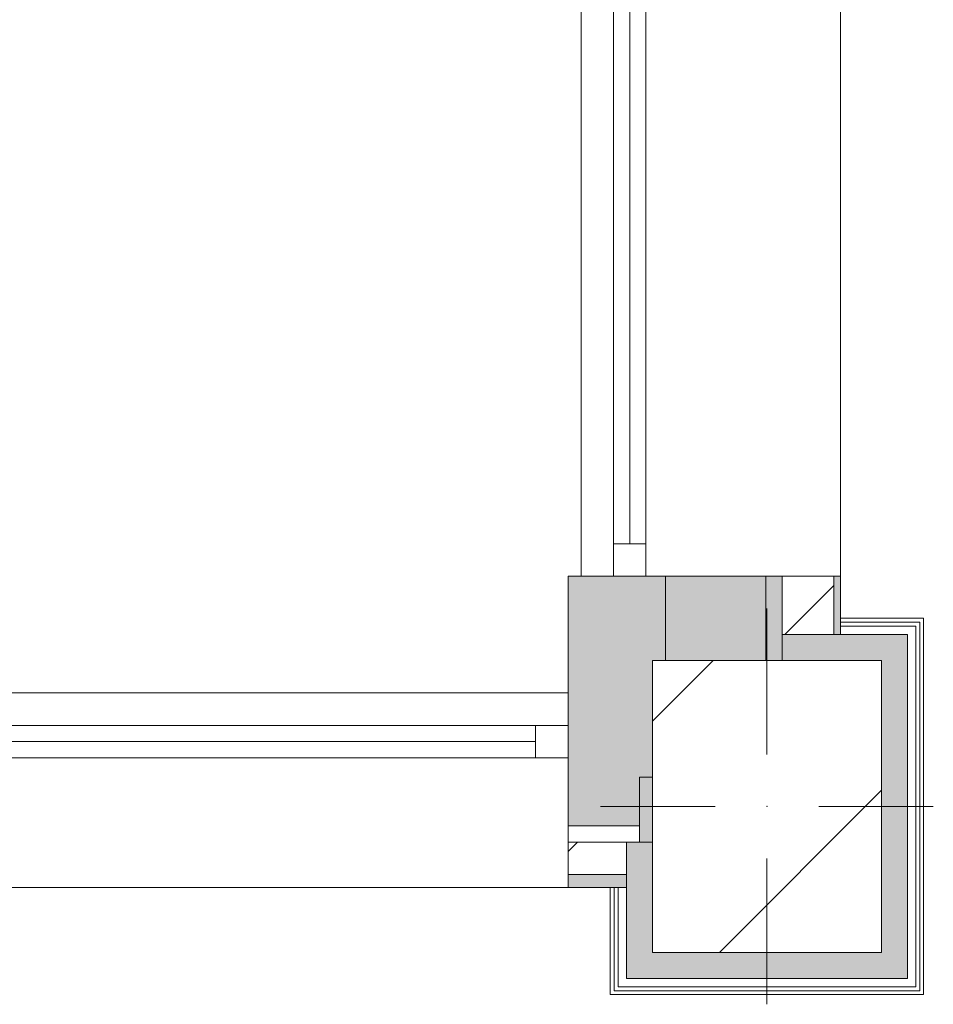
# Model space of a CAD drawing. Header units: millimetres. Extents: x -30280 to 100171, y -17460 to 4378.
# Tile 35 of 256: x -2947 to -1538, y -12519 to -11001. Entities that reach past the tile are written whole.
import ezdxf

# ---------------------------------------------------------------- set-up
doc = ezdxf.new("R2010")
doc.units = ezdxf.units.MM
doc.header["$MEASUREMENT"] = 0
doc.linetypes.add('Wipeout_Contour', pattern=[1000, 0, -1000])
for name, color, linetype in [('10_ESTR_Pilars', 7, 'Continuous'), ('12_FAÇ_Façana', 7, 'Continuous'), ('Nuevo_08_E_Envans secs', 7, 'Continuous'), ('Ventanas Archicad', 7, 'Continuous')]:
    doc.layers.add(name, color=color, linetype=linetype)
for name, color, linetype, lineweight in [('10_ESTR_Pilars_Pluma_Nº__20', 1, 'Continuous', 5), ('10_ESTR_Pilars_Pluma_Nº__28', 7, 'Continuous', 20), ('10_ESTR_Pilars_Pluma_Nº__42', 8, 'Continuous', 25), ('12_FAÇ_Façana_Pluma_Nº__1', 7, 'Continuous', 5), ('12_FAÇ_Façana_Pluma_Nº__2', 8, 'Continuous', 5), ('12_FAÇ_Façana_Pluma_Nº__7', 7, 'Continuous', 5), ('Nuevo_08_E_Envans secs_Pluma_Nº__1', 7, 'Continuous', 5), ('Nuevo_12_FAÇ_Façana_Pluma_Nº__1', 7, 'Continuous', 5), ('Ventanas Archicad_Pluma_Nº__1', 7, 'Continuous', 5), ('Ventanas Archicad_Pluma_Nº__7', 7, 'Continuous', 5)]:
    doc.layers.add(name, color=color, linetype=linetype, lineweight=lineweight)
for name, color, linetype, lineweight, true_color in [('12_FAÇ_Façana_Pluma_Nº__102', 7, 'Continuous', 5, 0xcccccc), ('12_FAÇ_Façana_Pluma_Nº__174', 7, 'Continuous', 13, 0xe4ad2c), ('12_FAÇ_Façana_Pluma_Nº__176', 7, 'Continuous', 15, 0x93a0c6), ('Nuevo_08_E_Envans secs_Pluma_Nº__102', 7, 'Continuous', 5, 0xcccccc), ('Nuevo_08_E_Envans secs_Pluma_Nº__171', 171, 'Continuous', 13, 0xaaaaff), ('Nuevo_08_E_Envans secs_Pluma_Nº__177', 7, 'Continuous', 15, 0xf7e046)]:
    doc.layers.add(name, color=color, linetype=linetype, lineweight=lineweight, true_color=true_color)
pattern_1 = [(45, (0, 0), (-106.066, 106.066), [])]
pattern_2 = [(0, (0, 0), (0, 375), [0, -375])]
pattern_3 = [(45, (0, 0), (-919.24, 919.24), [975, -325]), (45, (4e-13, 919.2), (-919.24, 919.24), [975, -325])]

# ---------------------------------------------------------------- blocks, each defined once
blk = doc.blocks.new('Ventana Vertical Multi-Faja 27')
at = {"layer": 'Ventanas Archicad_Pluma_Nº__1', "color": 7, "linetype": 'Continuous', "lineweight": 5}
for p, q in [((-600, 50), (600, 50)), ((-600, 0), (-550, 0)), ((-550, 0), (-550, -50)), ((-550, 0), (550, 0)), ((550, -50), (550, 0)), ((550, 0), (600, 0)), ((-550, -25), (550, -25)), ((-550, -50), (-600, -50)), ((550, -50), (-550, -50)), ((600, -50), (550, -50)), ((-600, -180), (-600, -155)), ((600, -180), (600, -155)), ((-600, -250), (600, -250))]:
    blk.add_line(p, q, dxfattribs=at)
at = {"layer": 'Ventanas Archicad_Pluma_Nº__7', "color": 7, "linetype": 'Continuous', "lineweight": 5}
for p, q in [((-600, 50), (-600, 30)), ((600, 50), (600, 30)), ((-600, 30), (-600, 0)), ((-600, 30), (-600, 0)), ((600, 30), (600, 0)), ((600, 30), (600, 0)), ((-600, 0), (-600, -50)), ((-600, 0), (-600, -50)), ((-600, 0), (-600, -50)), ((-600, 0), (-600, -50)), ((600, 0), (600, -50)), ((600, 0), (600, -50)), ((600, 0), (600, -50)), ((600, 0), (600, -50)), ((-600, -50), (-600, -80)), ((-600, -50), (-600, -80)), ((600, -50), (600, -80)), ((600, -50), (600, -80)), ((-600, -80), (-600, -155)), ((-600, -80), (-600, -155)), ((600, -80), (600, -155)), ((600, -80), (600, -155)), ((-600, -180), (-600, -230)), ((600, -180), (600, -230)), ((-600, -230), (-600, -250)), ((600, -230), (600, -250))]:
    blk.add_line(p, q, dxfattribs=at)
blk = doc.blocks.new('Muro_2_1', base_point=(-1681.1, -12339))
at = {"layer": '12_FAÇ_Façana', "linetype": 'Continuous', "lineweight": 0, "true_color": 0x000000}
h = blk.add_hatch(dxfattribs=at)
h.set_pattern_fill('Yeso_0001', color=18, style=0, pattern_type=2)
h.set_pattern_definition(pattern_2)
h.paths.add_polyline_path([(-3301.1, -12269), (-3301.1, -12244), (-3411.1, -12244), (-3411.1, -12269)])
h = blk.add_hatch(dxfattribs=at)
h.set_pattern_fill('Yeso_0001', color=18, style=0, pattern_type=2)
h.set_pattern_definition(pattern_2)
h.paths.add_polyline_path([(-2101.1, -12269), (-1991.1, -12269), (-1991.1, -12244), (-2101.1, -12244)])
at = {"layer": '12_FAÇ_Façana_Pluma_Nº__102', "linetype": 'Continuous', "lineweight": 0, "true_color": 0xe5e5e5}
for points in [[(-3411.1, -12169), (-3411.1, -12244), (-3301.1, -12244), (-3301.1, -12059)], [(-1991.1, -12169), (-2101.1, -12059), (-2101.1, -12244), (-1991.1, -12244)]]:
    blk.add_hatch(color=254, dxfattribs=at).paths.add_polyline_path(points)
at = {"layer": '12_FAÇ_Façana_Pluma_Nº__174', "linetype": 'Continuous', "lineweight": 13, "true_color": 0xe4ad2c}
blk.add_hatch(color=42, dxfattribs=at).paths.add_polyline_path([(-1991.1, -12169), (-1991.1, -12244), (-1991.1, -12269), (-1971.1, -12269), (-1971.1, -12169)])
at = {"layer": '12_FAÇ_Façana_Pluma_Nº__176', "linetype": 'Continuous', "lineweight": 0, "true_color": 0x495063}
blk.add_hatch(color=251, dxfattribs=at).paths.add_polyline_path([(-2101.1, -12339), (-2011.1, -12339), (-2011.1, -12319), (-2101.1, -12319)])
at = {"layer": '12_FAÇ_Façana_Pluma_Nº__2', "linetype": 'Continuous', "lineweight": 5}
h = blk.add_hatch(dxfattribs=at)
h.set_pattern_fill('Ceramic_0001', color=8, style=0, pattern_type=2)
h.set_pattern_definition(pattern_1)
h.paths.add_polyline_path([(-2011.1, -12269), (-2101.1, -12269), (-2101.1, -12319), (-2011.1, -12319)])
at = {"layer": '12_FAÇ_Façana_Pluma_Nº__1', "color": 7, "linetype": 'Continuous', "lineweight": 5}
for p, q in [((-3411.1, -12244), (-3411.1, -12269)), ((-3301.1, -12244), (-3411.1, -12244)), ((-3301.1, -12269), (-3301.1, -12244)), ((-2101.1, -12269), (-2101.1, -12244)), ((-2101.1, -12244), (-1991.1, -12244)), ((-1991.1, -12244), (-1991.1, -12269)), ((-3411.1, -12269), (-3301.1, -12269)), ((-1991.1, -12269), (-2101.1, -12269))]:
    blk.add_line(p, q, dxfattribs=at)
at = {"layer": '12_FAÇ_Façana_Pluma_Nº__7', "color": 7, "linetype": 'Continuous', "lineweight": 5}
for p, q in [((-3301.1, -12039), (-3301.1, -12059)), ((-2101.1, -12039), (-2101.1, -12059)), ((-3301.1, -12059), (-3301.1, -12089)), ((-3301.1, -12059), (-3301.1, -12089)), ((-2101.1, -12059), (-2101.1, -12089)), ((-2101.1, -12059), (-2101.1, -12089)), ((-3301.1, -12089), (-3301.1, -12139)), ((-3301.1, -12089), (-3301.1, -12139)), ((-2101.1, -12089), (-2101.1, -12139)), ((-2101.1, -12089), (-2101.1, -12139)), ((-3301.1, -12139), (-3301.1, -12169)), ((-3301.1, -12139), (-3301.1, -12169)), ((-2101.1, -12139), (-2101.1, -12169)), ((-2101.1, -12139), (-2101.1, -12169)), ((-3411.1, -12169), (-3411.1, -12244)), ((-3301.1, -12169), (-3301.1, -12244)), ((-3301.1, -12169), (-3301.1, -12244)), ((-2101.1, -12169), (-2101.1, -12244)), ((-2101.1, -12169), (-2101.1, -12244)), ((-1991.1, -12169), (-1971.1, -12169)), ((-1991.1, -12169), (-1991.1, -12244)), ((-3301.1, -12269), (-3301.1, -12319)), ((-2101.1, -12269), (-2101.1, -12319)), ((-1971.1, -12269), (-1991.1, -12269)), ((-3301.1, -12319), (-3301.1, -12339)), ((-2101.1, -12319), (-2011.1, -12319)), ((-2101.1, -12319), (-2101.1, -12339))]:
    blk.add_line(p, q, dxfattribs=at)
at = {"layer": '12_FAÇ_Façana_Pluma_Nº__7', "color": 7, "linetype": 'Continuous', "lineweight": 5, "flags": 128}
blk.add_lwpolyline([(-2101.1, -12339), (-2011.1, -12339)], dxfattribs=at)
at = {"layer": 'Nuevo_12_FAÇ_Façana_Pluma_Nº__1', "color": 7, "linetype": 'Continuous', "lineweight": 5}
for p, q in [((-2011.1, -12269), (-2011.1, -12319)), ((-2011.1, -12319), (-2011.1, -12339))]:
    blk.add_line(p, q, dxfattribs=at)
at = {"layer": 'Ventanas Archicad', "color": 253, "linetype": 'Continuous', "lineweight": 5, "true_color": 0xa4a4a6, "zscale": 1000}
blk.add_blockref('Ventana Vertical Multi-Faja 27', (-2701.1, -12089), dxfattribs=at)
blk = doc.blocks.new('Muro_18_1', base_point=(-1681.1, -11859))
at = {"layer": '12_FAÇ_Façana_Pluma_Nº__102', "linetype": 'Continuous', "lineweight": 0, "true_color": 0xe5e5e5}
for points in [[(-2101.1, -11859), (-2101.1, -12039), (-2073.1, -12059), (-1971.1, -12059), (-1971.1, -11989), (-1951.1, -11989), (-1951.1, -11859)], [(-2073.1, -12059), (-2101.1, -12039), (-2101.1, -12059)], [(-2073.1, -12059), (-2101.1, -12059), (-1991.1, -12169), (-1971.1, -12169), (-1971.1, -12131.8)], [(-2073.1, -12059), (-1971.1, -12131.8), (-1971.1, -12059)]]:
    blk.add_hatch(color=254, dxfattribs=at).paths.add_polyline_path(points)
at = {"layer": '12_FAÇ_Façana_Pluma_Nº__174', "linetype": 'Continuous', "lineweight": 13, "true_color": 0xe4ad2c}
blk.add_hatch(color=42, dxfattribs=at).paths.add_polyline_path([(-1951.1, -11859), (-1951.1, -11989), (-1771.1, -11989), (-1771.1, -11859)])
at = {"layer": '12_FAÇ_Façana_Pluma_Nº__176', "linetype": 'Continuous', "lineweight": 0, "true_color": 0x495063}
blk.add_hatch(color=251, dxfattribs=at).paths.add_polyline_path([(-1681.1, -11949), (-1681.1, -11859), (-1691.1, -11859), (-1691.1, -11949)])
at = {"layer": '12_FAÇ_Façana_Pluma_Nº__2', "linetype": 'Continuous', "lineweight": 5}
h = blk.add_hatch(dxfattribs=at)
h.set_pattern_fill('Ceramic_0001', color=8, style=0, pattern_type=2)
h.set_pattern_definition(pattern_1)
h.paths.add_polyline_path([(-1691.1, -11949), (-1691.1, -11859), (-1771.1, -11859), (-1771.1, -11949)])
at = {"layer": '12_FAÇ_Façana_Pluma_Nº__7', "color": 7, "linetype": 'Continuous', "lineweight": 5}
for p, q in [((-1951.1, -11859), (-1951.1, -11989)), ((-1771.1, -11949), (-1771.1, -11859)), ((-1691.1, -11949), (-1691.1, -11859)), ((-1771.1, -11949), (-1771.1, -11989)), ((-1991.1, -12169), (-1971.1, -12169))]:
    blk.add_line(p, q, dxfattribs=at)
at = {"layer": '12_FAÇ_Façana_Pluma_Nº__7', "color": 7, "linetype": 'Continuous', "lineweight": 5, "flags": 128}
for points in [[(-2101.1, -11859), (-2101.1, -12039)], [(-2101.1, -11859), (-2071.1, -11859)], [(-1951.1, -11859), (-1921.1, -11859)], [(-1681.1, -11949), (-1681.1, -11859)]]:
    blk.add_lwpolyline(points, dxfattribs=at)
at = {"layer": 'Nuevo_12_FAÇ_Façana_Pluma_Nº__1', "color": 7, "linetype": 'Continuous', "lineweight": 5}
for p, q in [((-1691.1, -11949), (-1771.1, -11949)), ((-1681.1, -11949), (-1691.1, -11949))]:
    blk.add_line(p, q, dxfattribs=at)
blk = doc.blocks.new('Ventana Vertical Multi-Faja 27_6')
at = {"layer": 'Ventanas Archicad_Pluma_Nº__1', "color": 7, "linetype": 'Continuous', "lineweight": 5}
for p, q in [((-600, 50), (600, 50)), ((-600, 0), (-550, 0)), ((-550, 0), (-550, -50)), ((-550, 0), (550, 0)), ((550, -50), (550, 0)), ((550, 0), (600, 0)), ((-550, -25), (550, -25)), ((-550, -50), (-600, -50)), ((550, -50), (-550, -50)), ((600, -50), (550, -50)), ((-600, -260), (-600, -235)), ((600, -260), (600, -235)), ((-600, -350), (600, -350))]:
    blk.add_line(p, q, dxfattribs=at)
at = {"layer": 'Ventanas Archicad_Pluma_Nº__7', "color": 7, "linetype": 'Continuous', "lineweight": 5}
for p, q in [((-600, 50), (-600, 40)), ((600, 50), (600, 40)), ((-600, 40), (-600, 0)), ((-600, 40), (-600, 0)), ((600, 40), (600, 0)), ((600, 40), (600, 0)), ((-600, 0), (-600, -50)), ((-600, 0), (-600, -50)), ((-600, 0), (-600, -50)), ((-600, 0), (-600, -50)), ((600, 0), (600, -50)), ((600, 0), (600, -50)), ((600, 0), (600, -50)), ((600, 0), (600, -50)), ((-600, -50), (-600, -110)), ((-600, -50), (-600, -110)), ((600, -50), (600, -110)), ((600, -50), (600, -110)), ((-600, -110), (-600, -235)), ((-600, -110), (-600, -235)), ((600, -110), (600, -235)), ((600, -110), (600, -235)), ((-600, -260), (-600, -340)), ((600, -260), (600, -340)), ((-600, -340), (-600, -350)), ((600, -340), (600, -350))]:
    blk.add_line(p, q, dxfattribs=at)
blk = doc.blocks.new('Muro_19_1', base_point=(-1681.1, -10659))
at = {"layer": '12_FAÇ_Façana', "linetype": 'Continuous', "lineweight": 0, "true_color": 0x000000}
h = blk.add_hatch(dxfattribs=at)
h.set_pattern_fill('Yeso_0001', color=18, style=0, pattern_type=2)
h.set_pattern_definition(pattern_2)
h.paths.add_polyline_path([(-1771.1, -10659), (-1771.1, -10509), (-1796.1, -10509), (-1796.1, -10659)])
h = blk.add_hatch(dxfattribs=at)
h.set_pattern_fill('Yeso_0001', color=18, style=0, pattern_type=2)
h.set_pattern_definition(pattern_2)
h.paths.add_polyline_path([(-1771.1, -11859), (-1796.1, -11859), (-1796.1, -12009), (-1771.1, -12009)])
at = {"layer": '12_FAÇ_Façana_Pluma_Nº__102', "linetype": 'Continuous', "lineweight": 0, "true_color": 0xe5e5e5}
for points in [[(-1921.1, -10509), (-2071.1, -10659), (-1796.1, -10659), (-1796.1, -10509)], [(-1921.1, -12009), (-1796.1, -12009), (-1796.1, -11859), (-2071.1, -11859)]]:
    blk.add_hatch(color=254, dxfattribs=at).paths.add_polyline_path(points)
at = {"layer": '12_FAÇ_Façana_Pluma_Nº__1', "color": 7, "linetype": 'Continuous', "lineweight": 5}
for p, q in [((-1796.1, -10509), (-1771.1, -10509)), ((-1796.1, -10659), (-1796.1, -10509)), ((-1771.1, -10509), (-1771.1, -10659)), ((-1771.1, -10659), (-1796.1, -10659)), ((-1771.1, -11859), (-1796.1, -11859)), ((-1796.1, -11859), (-1796.1, -12009)), ((-1771.1, -12009), (-1771.1, -11859)), ((-1796.1, -12009), (-1771.1, -12009))]:
    blk.add_line(p, q, dxfattribs=at)
at = {"layer": '12_FAÇ_Façana_Pluma_Nº__7', "color": 7, "linetype": 'Continuous', "lineweight": 5}
for p, q in [((-1921.1, -10509), (-1796.1, -10509)), ((-2081.1, -10659), (-2071.1, -10659)), ((-2071.1, -10659), (-2031.1, -10659)), ((-2071.1, -10659), (-2031.1, -10659)), ((-2031.1, -10659), (-1981.1, -10659)), ((-2031.1, -10659), (-1981.1, -10659)), ((-1981.1, -10659), (-1921.1, -10659)), ((-1981.1, -10659), (-1921.1, -10659)), ((-1921.1, -10659), (-1796.1, -10659)), ((-1921.1, -10659), (-1796.1, -10659)), ((-1771.1, -10659), (-1691.1, -10659)), ((-1691.1, -10659), (-1681.1, -10659)), ((-2081.1, -11859), (-2071.1, -11859)), ((-2071.1, -11859), (-2031.1, -11859)), ((-2071.1, -11859), (-2031.1, -11859)), ((-2031.1, -11859), (-1981.1, -11859)), ((-2031.1, -11859), (-1981.1, -11859)), ((-1981.1, -11859), (-1921.1, -11859)), ((-1981.1, -11859), (-1921.1, -11859)), ((-1921.1, -11859), (-1796.1, -11859)), ((-1921.1, -11859), (-1796.1, -11859)), ((-1771.1, -11859), (-1691.1, -11859)), ((-1691.1, -11859), (-1681.1, -11859)), ((-1921.1, -12009), (-1796.1, -12009))]:
    blk.add_line(p, q, dxfattribs=at)
at = {"layer": 'Ventanas Archicad', "color": 253, "linetype": 'Continuous', "lineweight": 5, "true_color": 0xa4a4a6, "zscale": 1000, "rotation": 90.00000000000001}
blk.add_blockref('Ventana Vertical Multi-Faja 27_6', (-2031.1, -11259), dxfattribs=at)
blk = doc.blocks.new('*X273')
at = {"layer": 'Nuevo_08_E_Envans secs_Pluma_Nº__102', "linetype": 'Continuous', "lineweight": 5, "true_color": 0xcccccc}
blk.add_hatch(color=254, dxfattribs=at).paths.add_polyline_path([(-1971.1, -12439), (-2011.1, -12479), (-1971.1, -12479)])
blk = doc.blocks.new('*X274')
at = {"layer": 'Nuevo_08_E_Envans secs_Pluma_Nº__102', "linetype": 'Continuous', "lineweight": 5, "true_color": 0xcccccc}
blk.add_hatch(color=254, dxfattribs=at).paths.add_polyline_path([(-2011.1, -12339), (-1971.1, -12339), (-1971.1, -12319), (-2011.1, -12319)])
blk = doc.blocks.new('*X275')
at = {"layer": 'Nuevo_08_E_Envans secs_Pluma_Nº__102', "linetype": 'Continuous', "lineweight": 5, "true_color": 0xcccccc}
blk.add_hatch(color=254, dxfattribs=at).paths.add_polyline_path([(-2011.1, -12319), (-1971.1, -12319), (-1971.1, -12269), (-2011.1, -12269)])
blk = doc.blocks.new('*X276')
at = {"layer": 'Nuevo_08_E_Envans secs_Pluma_Nº__102', "linetype": 'Continuous', "lineweight": 5, "true_color": 0xcccccc}
blk.add_hatch(color=254, dxfattribs=at).paths.add_polyline_path([(-1971.1, -12439), (-1971.1, -12339), (-2011.1, -12339), (-2011.1, -12439)])
blk = doc.blocks.new('*X277')
at = {"layer": 'Nuevo_08_E_Envans secs_Pluma_Nº__102', "linetype": 'Continuous', "lineweight": 5, "true_color": 0xcccccc}
blk.add_hatch(color=254, dxfattribs=at).paths.add_polyline_path([(-2011.1, -12439), (-2011.1, -12479), (-1971.1, -12439)])
blk = doc.blocks.new('Muro_90_1', base_point=(-1971.1, -12339))
at = {"layer": '12_FAÇ_Façana_Pluma_Nº__7', "color": 7, "linetype": 'Continuous', "lineweight": 5}
blk.add_line((-1971.1, -12269), (-1991.1, -12269), dxfattribs=at)
at = {"layer": 'Nuevo_12_FAÇ_Façana_Pluma_Nº__1', "color": 7, "linetype": 'Continuous', "lineweight": 5}
blk.add_line((-2011.1, -12269), (-2011.1, -12319), dxfattribs=at)
at = {"layer": 'Nuevo_08_E_Envans secs', "color": 7, "lineweight": 20}
for name in ['*X275', '*X274']:
    blk.add_blockref(name, (0, 0), dxfattribs=at)
at = {"color": 254, "linetype": 'Wipeout_Contour', "lineweight": 0, "ltscale": 37998.730334}
blk.add_wipeout([(-2030.1, -12498), (-2036.1, -12504), (-2030.1, -12504)], dxfattribs=at).dxf.layer = 'Nuevo_08_E_Envans secs'
at = {"layer": 'Nuevo_08_E_Envans secs_Pluma_Nº__171', "linetype": 'Continuous', "lineweight": 13, "true_color": 0xaaaaff}
h = blk.add_hatch(dxfattribs=at)
h.set_pattern_fill('Panellat_HPL_0001', color=161, style=0, pattern_type=2)
h.set_pattern_definition(pattern_3)
h.paths.add_polyline_path([(-2030.1, -12498), (-2036.1, -12504), (-2030.1, -12504)])
at = {"color": 254, "linetype": 'Wipeout_Contour', "lineweight": 0, "ltscale": 37948.291811}
blk.add_wipeout([(-2011.1, -12479), (-2024.1, -12492), (-2011.1, -12492)], dxfattribs=at).dxf.layer = 'Nuevo_08_E_Envans secs'
at = {"layer": 'Nuevo_08_E_Envans secs_Pluma_Nº__177', "linetype": 'Continuous', "lineweight": 15, "true_color": 0xf7e046}
h = blk.add_hatch(dxfattribs=at)
h.set_pattern_fill('Panellat_HPL_0001', color=53, style=0, pattern_type=2)
h.set_pattern_definition(pattern_3)
h.paths.add_polyline_path([(-2011.1, -12479), (-2024.1, -12492), (-2011.1, -12492)])
at = {"layer": 'Nuevo_08_E_Envans secs', "color": 7, "lineweight": 20}
blk.add_blockref('*X273', (0, 0), dxfattribs=at)
at = {"color": 254, "linetype": 'Wipeout_Contour', "lineweight": 0, "ltscale": 50335.234087}
blk.add_wipeout([(-2036.1, -12339), (-2036.1, -12498), (-2030.1, -12498), (-2030.1, -12339)], dxfattribs=at).dxf.layer = 'Nuevo_08_E_Envans secs'
at = {"layer": 'Nuevo_08_E_Envans secs_Pluma_Nº__171', "linetype": 'Continuous', "lineweight": 13, "true_color": 0xaaaaff}
h = blk.add_hatch(dxfattribs=at)
h.set_pattern_fill('Panellat_HPL_0001', color=161, style=0, pattern_type=2)
h.set_pattern_definition(pattern_3)
h.paths.add_polyline_path([(-2036.1, -12339), (-2036.1, -12498), (-2030.1, -12498), (-2030.1, -12339)])
at = {"color": 254, "linetype": 'Wipeout_Contour', "lineweight": 0, "ltscale": 50287.745568}
blk.add_wipeout([(-2024.1, -12339), (-2024.1, -12479), (-2011.1, -12479), (-2011.1, -12339)], dxfattribs=at).dxf.layer = 'Nuevo_08_E_Envans secs'
at = {"color": 254, "linetype": 'Wipeout_Contour', "lineweight": 0, "ltscale": 37992.623748}
blk.add_wipeout([(-2030.1, -12498), (-2036.1, -12498), (-2036.1, -12504)], dxfattribs=at).dxf.layer = 'Nuevo_08_E_Envans secs'
at = {"layer": 'Nuevo_08_E_Envans secs_Pluma_Nº__171', "linetype": 'Continuous', "lineweight": 13, "true_color": 0xaaaaff}
h = blk.add_hatch(dxfattribs=at)
h.set_pattern_fill('Panellat_HPL_0001', color=161, style=0, pattern_type=2)
h.set_pattern_definition(pattern_3)
h.paths.add_polyline_path([(-2030.1, -12498), (-2036.1, -12498), (-2036.1, -12504)])
at = {"layer": 'Nuevo_08_E_Envans secs_Pluma_Nº__177', "linetype": 'Continuous', "lineweight": 15, "true_color": 0xf7e046}
h = blk.add_hatch(dxfattribs=at)
h.set_pattern_fill('Panellat_HPL_0001', color=53, style=0, pattern_type=2)
h.set_pattern_definition(pattern_3)
h.paths.add_polyline_path([(-2024.1, -12339), (-2024.1, -12479), (-2011.1, -12479), (-2011.1, -12339)])
at = {"layer": 'Nuevo_08_E_Envans secs_Pluma_Nº__1', "color": 7, "linetype": 'Continuous', "lineweight": 5}
blk.add_line((-2011.1, -12339), (-2011.1, -12439), dxfattribs=at)
at = {"layer": 'Nuevo_08_E_Envans secs_Pluma_Nº__1', "color": 7, "linetype": 'Continuous', "lineweight": 5, "flags": 128}
for points in [[(-2036.1, -12339), (-2036.1, -12504)], [(-2036.1, -12339), (-2030.1, -12339)], [(-2030.1, -12339), (-2024.1, -12339)], [(-2024.1, -12339), (-2011.1, -12339)], [(-2036.1, -12504), (-2030.1, -12504)]]:
    blk.add_lwpolyline(points, dxfattribs=at)
at = {"layer": 'Nuevo_12_FAÇ_Façana_Pluma_Nº__1', "color": 7, "linetype": 'Continuous', "lineweight": 5}
blk.add_line((-2011.1, -12319), (-2011.1, -12339), dxfattribs=at)
at = {"layer": 'Nuevo_08_E_Envans secs', "color": 7, "lineweight": 20}
blk.add_blockref('*X276', (0, 0), dxfattribs=at)
at = {"color": 254, "linetype": 'Wipeout_Contour', "lineweight": 0, "ltscale": 37936.385427}
blk.add_wipeout([(-2011.1, -12479), (-2024.1, -12479), (-2024.1, -12492)], dxfattribs=at).dxf.layer = 'Nuevo_08_E_Envans secs'
at = {"layer": 'Nuevo_08_E_Envans secs_Pluma_Nº__177', "linetype": 'Continuous', "lineweight": 15, "true_color": 0xf7e046}
h = blk.add_hatch(dxfattribs=at)
h.set_pattern_fill('Panellat_HPL_0001', color=53, style=0, pattern_type=2)
h.set_pattern_definition(pattern_3)
h.paths.add_polyline_path([(-2011.1, -12479), (-2024.1, -12479), (-2024.1, -12492)])
at = {"layer": 'Nuevo_08_E_Envans secs_Pluma_Nº__1', "color": 7, "linetype": 'Continuous', "lineweight": 5}
for p, q in [((-2030.1, -12339), (-2030.1, -12492)), ((-2024.1, -12339), (-2024.1, -12479)), ((-2011.1, -12439), (-2011.1, -12479)), ((-2024.1, -12479), (-2024.1, -12492)), ((-2011.1, -12479), (-1971.1, -12479)), ((-2030.1, -12492), (-2030.1, -12498)), ((-2030.1, -12498), (-2024.1, -12498)), ((-2024.1, -12492), (-2011.1, -12492))]:
    blk.add_line(p, q, dxfattribs=at)
at = {"layer": 'Nuevo_08_E_Envans secs', "color": 7, "lineweight": 20}
blk.add_blockref('*X277', (0, 0), dxfattribs=at)
blk = doc.blocks.new('*X279')
at = {"layer": 'Nuevo_08_E_Envans secs_Pluma_Nº__102', "linetype": 'Continuous', "lineweight": 5, "true_color": 0xcccccc}
blk.add_hatch(color=254, dxfattribs=at).paths.add_polyline_path([(-1617.9, -12439), (-1577.9, -12479), (-1577.9, -12439)])
blk = doc.blocks.new('*X280')
at = {"layer": 'Nuevo_08_E_Envans secs_Pluma_Nº__102', "linetype": 'Continuous', "lineweight": 5, "true_color": 0xcccccc}
blk.add_hatch(color=254, dxfattribs=at).paths.add_polyline_path([(-1617.9, -12439), (-1971.1, -12439), (-1971.1, -12479), (-1617.9, -12479)])
blk = doc.blocks.new('*X281')
at = {"layer": 'Nuevo_08_E_Envans secs_Pluma_Nº__102', "linetype": 'Continuous', "lineweight": 5, "true_color": 0xcccccc}
blk.add_hatch(color=254, dxfattribs=at).paths.add_polyline_path([(-1617.9, -12479), (-1577.9, -12479), (-1617.9, -12439)])
blk = doc.blocks.new('Muro_91_1', base_point=(-1971.1, -12439))
at = {"color": 254, "linetype": 'Wipeout_Contour', "lineweight": 0, "ltscale": 37788.50506}
blk.add_wipeout([(-1552.9, -12498), (-1558.9, -12498), (-1552.9, -12504)], dxfattribs=at).dxf.layer = 'Nuevo_08_E_Envans secs'
at = {"layer": 'Nuevo_08_E_Envans secs_Pluma_Nº__171', "linetype": 'Continuous', "lineweight": 13, "true_color": 0xaaaaff}
h = blk.add_hatch(dxfattribs=at)
h.set_pattern_fill('Panellat_HPL_0001', color=161, style=0, pattern_type=2)
h.set_pattern_definition(pattern_3)
h.paths.add_polyline_path([(-1552.9, -12498), (-1558.9, -12498), (-1552.9, -12504)])
at = {"color": 254, "linetype": 'Wipeout_Contour', "lineweight": 0, "ltscale": 37744.231797}
blk.add_wipeout([(-1577.9, -12479), (-1564.9, -12492), (-1564.9, -12479)], dxfattribs=at).dxf.layer = 'Nuevo_08_E_Envans secs'
at = {"layer": 'Nuevo_08_E_Envans secs_Pluma_Nº__177', "linetype": 'Continuous', "lineweight": 15, "true_color": 0xf7e046}
h = blk.add_hatch(dxfattribs=at)
h.set_pattern_fill('Panellat_HPL_0001', color=53, style=0, pattern_type=2)
h.set_pattern_definition(pattern_3)
h.paths.add_polyline_path([(-1577.9, -12479), (-1564.9, -12492), (-1564.9, -12479)])
at = {"layer": 'Nuevo_08_E_Envans secs', "color": 7, "lineweight": 20}
blk.add_blockref('*X279', (0, 0), dxfattribs=at)
at = {"color": 254, "linetype": 'Wipeout_Contour', "lineweight": 0, "ltscale": 50525.081917}
blk.add_wipeout([(-1558.9, -12498), (-2030.1, -12498), (-2030.1, -12504), (-1558.9, -12504)], dxfattribs=at).dxf.layer = 'Nuevo_08_E_Envans secs'
at = {"layer": 'Nuevo_08_E_Envans secs_Pluma_Nº__171', "linetype": 'Continuous', "lineweight": 13, "true_color": 0xaaaaff}
h = blk.add_hatch(dxfattribs=at)
h.set_pattern_fill('Panellat_HPL_0001', color=161, style=0, pattern_type=2)
h.set_pattern_definition(pattern_3)
h.paths.add_polyline_path([(-1558.9, -12498), (-2030.1, -12498), (-2030.1, -12504), (-1558.9, -12504)])
at = {"layer": 'Nuevo_08_E_Envans secs_Pluma_Nº__1', "color": 7, "linetype": 'Continuous', "lineweight": 5}
blk.add_line((-2030.1, -12498), (-2024.1, -12498), dxfattribs=at)
at = {"color": 254, "linetype": 'Wipeout_Contour', "lineweight": 0, "ltscale": 50462.387691}
blk.add_wipeout([(-1577.9, -12479), (-2011.1, -12479), (-2011.1, -12492), (-1577.9, -12492)], dxfattribs=at).dxf.layer = 'Nuevo_08_E_Envans secs'
at = {"color": 254, "linetype": 'Wipeout_Contour', "lineweight": 0, "ltscale": 37796.069009}
blk.add_wipeout([(-1558.9, -12504), (-1552.9, -12504), (-1558.9, -12498)], dxfattribs=at).dxf.layer = 'Nuevo_08_E_Envans secs'
at = {"layer": 'Nuevo_08_E_Envans secs_Pluma_Nº__171', "linetype": 'Continuous', "lineweight": 13, "true_color": 0xaaaaff}
h = blk.add_hatch(dxfattribs=at)
h.set_pattern_fill('Panellat_HPL_0001', color=161, style=0, pattern_type=2)
h.set_pattern_definition(pattern_3)
h.paths.add_polyline_path([(-1558.9, -12504), (-1552.9, -12504), (-1558.9, -12498)])
at = {"layer": 'Nuevo_08_E_Envans secs_Pluma_Nº__177', "linetype": 'Continuous', "lineweight": 15, "true_color": 0xf7e046}
h = blk.add_hatch(dxfattribs=at)
h.set_pattern_fill('Panellat_HPL_0001', color=53, style=0, pattern_type=2)
h.set_pattern_definition(pattern_3)
h.paths.add_polyline_path([(-1577.9, -12479), (-2011.1, -12479), (-2011.1, -12492), (-1577.9, -12492)])
at = {"layer": 'Nuevo_08_E_Envans secs_Pluma_Nº__1', "color": 7, "linetype": 'Continuous', "lineweight": 5}
for p, q in [((-2011.1, -12479), (-1971.1, -12479)), ((-1971.1, -12479), (-1617.9, -12479)), ((-2024.1, -12492), (-2011.1, -12492))]:
    blk.add_line(p, q, dxfattribs=at)
at = {"layer": 'Nuevo_08_E_Envans secs_Pluma_Nº__1', "color": 7, "linetype": 'Continuous', "lineweight": 5, "flags": 128}
for points in [[(-2030.1, -12504), (-1552.9, -12504)], [(-1552.9, -12504), (-1552.9, -12498)]]:
    blk.add_lwpolyline(points, dxfattribs=at)
at = {"layer": 'Nuevo_08_E_Envans secs', "color": 7, "lineweight": 20}
blk.add_blockref('*X280', (0, 0), dxfattribs=at)
at = {"color": 254, "linetype": 'Wipeout_Contour', "lineweight": 0, "ltscale": 37759.620685}
blk.add_wipeout([(-1577.9, -12492), (-1564.9, -12492), (-1577.9, -12479)], dxfattribs=at).dxf.layer = 'Nuevo_08_E_Envans secs'
at = {"layer": 'Nuevo_08_E_Envans secs_Pluma_Nº__177', "linetype": 'Continuous', "lineweight": 15, "true_color": 0xf7e046}
h = blk.add_hatch(dxfattribs=at)
h.set_pattern_fill('Panellat_HPL_0001', color=53, style=0, pattern_type=2)
h.set_pattern_definition(pattern_3)
h.paths.add_polyline_path([(-1577.9, -12492), (-1564.9, -12492), (-1577.9, -12479)])
at = {"layer": 'Nuevo_08_E_Envans secs_Pluma_Nº__1', "color": 7, "linetype": 'Continuous', "lineweight": 5}
for p, q in [((-1577.9, -12479), (-1577.9, -12439)), ((-1617.9, -12479), (-1577.9, -12479)), ((-1564.9, -12492), (-1564.9, -12479)), ((-2024.1, -12498), (-1564.9, -12498)), ((-2011.1, -12492), (-1577.9, -12492)), ((-1577.9, -12492), (-1564.9, -12492)), ((-1564.9, -12498), (-1558.9, -12498)), ((-1558.9, -12498), (-1558.9, -12492))]:
    blk.add_line(p, q, dxfattribs=at)
at = {"layer": 'Nuevo_08_E_Envans secs', "color": 7, "lineweight": 20}
blk.add_blockref('*X281', (0, 0), dxfattribs=at)
blk = doc.blocks.new('*X283')
at = {"layer": 'Nuevo_08_E_Envans secs_Pluma_Nº__102', "linetype": 'Continuous', "lineweight": 5, "true_color": 0xcccccc}
blk.add_hatch(color=254, dxfattribs=at).paths.add_polyline_path([(-1617.9, -11989), (-1577.9, -11949), (-1617.9, -11949)])
blk = doc.blocks.new('*X284')
at = {"layer": 'Nuevo_08_E_Envans secs_Pluma_Nº__102', "linetype": 'Continuous', "lineweight": 5, "true_color": 0xcccccc}
blk.add_hatch(color=254, dxfattribs=at).paths.add_polyline_path([(-1617.9, -11989), (-1617.9, -12439), (-1577.9, -12439), (-1577.9, -11989)])
blk = doc.blocks.new('*X285')
at = {"layer": 'Nuevo_08_E_Envans secs_Pluma_Nº__102', "linetype": 'Continuous', "lineweight": 5, "true_color": 0xcccccc}
blk.add_hatch(color=254, dxfattribs=at).paths.add_polyline_path([(-1617.9, -11989), (-1577.9, -11989), (-1577.9, -11949)])
blk = doc.blocks.new('Muro_92_1', base_point=(-1617.9, -12439))
at = {"color": 254, "linetype": 'Wipeout_Contour', "lineweight": 0, "ltscale": 36080.950547}
blk.add_wipeout([(-1558.9, -11930), (-1552.9, -11924), (-1558.9, -11924)], dxfattribs=at).dxf.layer = 'Nuevo_08_E_Envans secs'
at = {"layer": 'Nuevo_08_E_Envans secs_Pluma_Nº__171', "linetype": 'Continuous', "lineweight": 13, "true_color": 0xaaaaff}
h = blk.add_hatch(dxfattribs=at)
h.set_pattern_fill('Panellat_HPL_0001', color=161, style=0, pattern_type=2)
h.set_pattern_definition(pattern_3)
h.paths.add_polyline_path([(-1558.9, -11930), (-1552.9, -11924), (-1558.9, -11924)])
at = {"color": 254, "linetype": 'Wipeout_Contour', "lineweight": 0, "ltscale": 36130.090754}
blk.add_wipeout([(-1577.9, -11949), (-1564.9, -11936), (-1577.9, -11936)], dxfattribs=at).dxf.layer = 'Nuevo_08_E_Envans secs'
at = {"layer": 'Nuevo_08_E_Envans secs_Pluma_Nº__177', "linetype": 'Continuous', "lineweight": 15, "true_color": 0xf7e046}
h = blk.add_hatch(dxfattribs=at)
h.set_pattern_fill('Panellat_HPL_0001', color=53, style=0, pattern_type=2)
h.set_pattern_definition(pattern_3)
h.paths.add_polyline_path([(-1577.9, -11949), (-1564.9, -11936), (-1577.9, -11936)])
at = {"layer": 'Nuevo_08_E_Envans secs', "color": 7, "lineweight": 20}
blk.add_blockref('*X283', (0, 0), dxfattribs=at)
at = {"color": 254, "linetype": 'Wipeout_Contour', "lineweight": 0, "ltscale": 49250.912801}
blk.add_wipeout([(-1552.9, -11930), (-1558.9, -11930), (-1558.9, -12498), (-1552.9, -12498)], dxfattribs=at).dxf.layer = 'Nuevo_08_E_Envans secs'
at = {"layer": 'Nuevo_08_E_Envans secs_Pluma_Nº__171', "linetype": 'Continuous', "lineweight": 13, "true_color": 0xaaaaff}
h = blk.add_hatch(dxfattribs=at)
h.set_pattern_fill('Panellat_HPL_0001', color=161, style=0, pattern_type=2)
h.set_pattern_definition(pattern_3)
h.paths.add_polyline_path([(-1552.9, -11930), (-1558.9, -11930), (-1558.9, -12498), (-1552.9, -12498)])
at = {"layer": 'Nuevo_08_E_Envans secs_Pluma_Nº__1', "color": 7, "linetype": 'Continuous', "lineweight": 5}
blk.add_line((-1558.9, -12498), (-1558.9, -12492), dxfattribs=at)
at = {"color": 254, "linetype": 'Wipeout_Contour', "lineweight": 0, "ltscale": 36087.244956}
blk.add_wipeout([(-1558.9, -11930), (-1552.9, -11930), (-1552.9, -11924)], dxfattribs=at).dxf.layer = 'Nuevo_08_E_Envans secs'
at = {"color": 254, "linetype": 'Wipeout_Contour', "lineweight": 0, "ltscale": 49258.767896}
blk.add_wipeout([(-1577.9, -11949), (-1577.9, -12479), (-1564.9, -12479), (-1564.9, -11949)], dxfattribs=at).dxf.layer = 'Nuevo_08_E_Envans secs'
at = {"layer": 'Nuevo_08_E_Envans secs_Pluma_Nº__171', "linetype": 'Continuous', "lineweight": 13, "true_color": 0xaaaaff}
h = blk.add_hatch(dxfattribs=at)
h.set_pattern_fill('Panellat_HPL_0001', color=161, style=0, pattern_type=2)
h.set_pattern_definition(pattern_3)
h.paths.add_polyline_path([(-1558.9, -11930), (-1552.9, -11930), (-1552.9, -11924)])
at = {"layer": 'Nuevo_08_E_Envans secs_Pluma_Nº__177', "linetype": 'Continuous', "lineweight": 15, "true_color": 0xf7e046}
h = blk.add_hatch(dxfattribs=at)
h.set_pattern_fill('Panellat_HPL_0001', color=53, style=0, pattern_type=2)
h.set_pattern_definition(pattern_3)
h.paths.add_polyline_path([(-1577.9, -11949), (-1577.9, -12479), (-1564.9, -12479), (-1564.9, -11949)])
at = {"layer": 'Nuevo_08_E_Envans secs_Pluma_Nº__1', "color": 7, "linetype": 'Continuous', "lineweight": 5}
for p, q in [((-1577.9, -12439), (-1577.9, -11989)), ((-1577.9, -12479), (-1577.9, -12439)), ((-1564.9, -12492), (-1564.9, -12479))]:
    blk.add_line(p, q, dxfattribs=at)
at = {"layer": 'Nuevo_08_E_Envans secs_Pluma_Nº__1', "color": 7, "linetype": 'Continuous', "lineweight": 5, "flags": 128}
for points in [[(-1552.9, -11924), (-1558.9, -11924)], [(-1552.9, -12498), (-1552.9, -11924)]]:
    blk.add_lwpolyline(points, dxfattribs=at)
at = {"layer": 'Nuevo_08_E_Envans secs', "color": 7, "lineweight": 20}
blk.add_blockref('*X284', (0, 0), dxfattribs=at)
at = {"color": 254, "linetype": 'Wipeout_Contour', "lineweight": 0, "ltscale": 36142.405641}
blk.add_wipeout([(-1577.9, -11949), (-1564.9, -11949), (-1564.9, -11936)], dxfattribs=at).dxf.layer = 'Nuevo_08_E_Envans secs'
at = {"layer": 'Nuevo_08_E_Envans secs_Pluma_Nº__177', "linetype": 'Continuous', "lineweight": 15, "true_color": 0xf7e046}
h = blk.add_hatch(dxfattribs=at)
h.set_pattern_fill('Panellat_HPL_0001', color=53, style=0, pattern_type=2)
h.set_pattern_definition(pattern_3)
h.paths.add_polyline_path([(-1577.9, -11949), (-1564.9, -11949), (-1564.9, -11936)])
at = {"layer": 'Nuevo_08_E_Envans secs_Pluma_Nº__1', "color": 7, "linetype": 'Continuous', "lineweight": 5}
for p, q in [((-1564.9, -11936), (-1577.9, -11936)), ((-1558.9, -11930), (-1564.9, -11930)), ((-1564.9, -11949), (-1564.9, -11936)), ((-1558.9, -11936), (-1558.9, -11930)), ((-1558.9, -12492), (-1558.9, -11936)), ((-1577.9, -11949), (-1617.9, -11949)), ((-1577.9, -11989), (-1577.9, -11949)), ((-1564.9, -12479), (-1564.9, -11949))]:
    blk.add_line(p, q, dxfattribs=at)
at = {"layer": 'Nuevo_08_E_Envans secs', "color": 7, "lineweight": 20}
blk.add_blockref('*X285', (0, 0), dxfattribs=at)
blk = doc.blocks.new('*X287')
at = {"layer": 'Nuevo_08_E_Envans secs_Pluma_Nº__102', "linetype": 'Continuous', "lineweight": 5, "true_color": 0xcccccc}
blk.add_hatch(color=254, dxfattribs=at).paths.add_polyline_path([(-1681.1, -11989), (-1681.1, -11949), (-1691.1, -11949), (-1691.1, -11989)])
blk = doc.blocks.new('*X288')
at = {"layer": 'Nuevo_08_E_Envans secs_Pluma_Nº__102', "linetype": 'Continuous', "lineweight": 5, "true_color": 0xcccccc}
blk.add_hatch(color=254, dxfattribs=at).paths.add_polyline_path([(-1691.1, -11989), (-1691.1, -11949), (-1771.1, -11949), (-1771.1, -11989)])
blk = doc.blocks.new('*X289')
at = {"layer": 'Nuevo_08_E_Envans secs_Pluma_Nº__102', "linetype": 'Continuous', "lineweight": 5, "true_color": 0xcccccc}
blk.add_hatch(color=254, dxfattribs=at).paths.add_polyline_path([(-1617.9, -11949), (-1681.1, -11949), (-1681.1, -11989), (-1617.9, -11989)])
blk = doc.blocks.new('Muro_93_1', base_point=(-1617.9, -11989))
at = {"layer": '12_FAÇ_Façana_Pluma_Nº__7', "color": 7, "linetype": 'Continuous', "lineweight": 5}
blk.add_line((-1771.1, -11949), (-1771.1, -11989), dxfattribs=at)
at = {"layer": 'Nuevo_12_FAÇ_Façana_Pluma_Nº__1', "color": 7, "linetype": 'Continuous', "lineweight": 5}
blk.add_line((-1691.1, -11949), (-1771.1, -11949), dxfattribs=at)
at = {"layer": 'Nuevo_08_E_Envans secs', "color": 7, "lineweight": 20}
for name in ['*X288', '*X287']:
    blk.add_blockref(name, (0, 0), dxfattribs=at)
at = {"color": 254, "linetype": 'Wipeout_Contour', "lineweight": 0, "ltscale": 48146.578816}
blk.add_wipeout([(-1558.9, -11924), (-1681.1, -11924), (-1681.1, -11930), (-1558.9, -11930)], dxfattribs=at).dxf.layer = 'Nuevo_08_E_Envans secs'
at = {"layer": 'Nuevo_08_E_Envans secs_Pluma_Nº__171', "linetype": 'Continuous', "lineweight": 13, "true_color": 0xaaaaff}
h = blk.add_hatch(dxfattribs=at)
h.set_pattern_fill('Panellat_HPL_0001', color=161, style=0, pattern_type=2)
h.set_pattern_definition(pattern_3)
h.paths.add_polyline_path([(-1558.9, -11924), (-1681.1, -11924), (-1681.1, -11930), (-1558.9, -11930)])
at = {"layer": 'Nuevo_08_E_Envans secs_Pluma_Nº__1', "color": 7, "linetype": 'Continuous', "lineweight": 5}
blk.add_line((-1558.9, -11930), (-1564.9, -11930), dxfattribs=at)
at = {"layer": 'Nuevo_08_E_Envans secs_Pluma_Nº__1', "color": 7, "linetype": 'Continuous', "lineweight": 5, "flags": 128}
blk.add_lwpolyline([(-1558.9, -11924), (-1681.1, -11924)], dxfattribs=at)
at = {"color": 254, "linetype": 'Wipeout_Contour', "lineweight": 0, "ltscale": 48212.962914}
blk.add_wipeout([(-1577.9, -11936), (-1681.1, -11936), (-1681.1, -11949), (-1577.9, -11949)], dxfattribs=at).dxf.layer = 'Nuevo_08_E_Envans secs'
at = {"layer": 'Nuevo_08_E_Envans secs_Pluma_Nº__177', "linetype": 'Continuous', "lineweight": 15, "true_color": 0xf7e046}
h = blk.add_hatch(dxfattribs=at)
h.set_pattern_fill('Panellat_HPL_0001', color=53, style=0, pattern_type=2)
h.set_pattern_definition(pattern_3)
h.paths.add_polyline_path([(-1577.9, -11936), (-1681.1, -11936), (-1681.1, -11949), (-1577.9, -11949)])
at = {"layer": 'Nuevo_08_E_Envans secs_Pluma_Nº__1', "color": 7, "linetype": 'Continuous', "lineweight": 5}
for p, q in [((-1564.9, -11930), (-1681.1, -11930)), ((-1577.9, -11936), (-1681.1, -11936)), ((-1564.9, -11936), (-1577.9, -11936)), ((-1617.9, -11949), (-1681.1, -11949)), ((-1577.9, -11949), (-1617.9, -11949))]:
    blk.add_line(p, q, dxfattribs=at)
at = {"layer": 'Nuevo_08_E_Envans secs_Pluma_Nº__1', "color": 7, "linetype": 'Continuous', "lineweight": 5, "flags": 128}
for points in [[(-1681.1, -11924), (-1681.1, -11930)], [(-1681.1, -11930), (-1681.1, -11936)], [(-1681.1, -11936), (-1681.1, -11949)]]:
    blk.add_lwpolyline(points, dxfattribs=at)
at = {"layer": 'Nuevo_12_FAÇ_Façana_Pluma_Nº__1', "color": 7, "linetype": 'Continuous', "lineweight": 5}
blk.add_line((-1681.1, -11949), (-1691.1, -11949), dxfattribs=at)
at = {"layer": 'Nuevo_08_E_Envans secs', "color": 7, "lineweight": 20}
blk.add_blockref('*X289', (0, 0), dxfattribs=at)
blk = doc.blocks.new('Pilar_13_1', base_point=(-1794.5, -12214))
at = {"color": 254, "linetype": 'Wipeout_Contour', "lineweight": 0, "ltscale": 49385.503299}
blk.add_wipeout([(-1971.1, -12439), (-1617.9, -12439), (-1617.9, -11989), (-1971.1, -11989)], dxfattribs=at).dxf.layer = '10_ESTR_Pilars'
at = {"layer": '10_ESTR_Pilars_Pluma_Nº__42', "linetype": 'Continuous', "lineweight": 25}
h = blk.add_hatch(dxfattribs=at)
h.set_pattern_fill('00_GCT_trama_45º_e1_400__05', color=8, style=0, pattern_type=2)
h.set_pattern_definition([(45, (0, 0), (-229.81, 229.81), [])])
h.paths.add_polyline_path([(-1971.1, -12439), (-1617.9, -12439), (-1617.9, -11989), (-1971.1, -11989)])
at = {"layer": '10_ESTR_Pilars_Pluma_Nº__20', "color": 1, "linetype": 'Continuous', "lineweight": 5}
for p, q in [((-1794.5, -12134), (-1794.5, -11909)), ((-1874.5, -12214), (-2051.1, -12214)), ((-1714.5, -12214), (-1537.9, -12214)), ((-1794.5, -12294), (-1794.5, -12519))]:
    blk.add_line(p, q, dxfattribs=at)
blk.add_point((-1794.5, -12214), dxfattribs=at)
at = {"layer": '10_ESTR_Pilars_Pluma_Nº__28', "color": 7, "linetype": 'Continuous', "lineweight": 20, "flags": 128}
blk.add_lwpolyline([(-1971.1, -12439), (-1617.9, -12439), (-1617.9, -11989), (-1971.1, -11989)], close=True, dxfattribs=at)

msp = doc.modelspace()

# ---------------------------------------------------------------- block references
at = {"layer": '12_FAÇ_Façana', "color": 7, "lineweight": 20}
for name, p in [('Muro_19_1', (-1681.1, -10659)), ('Muro_18_1', (-1681.1, -11859)), ('Muro_2_1', (-1681.1, -12339))]:
    msp.add_blockref(name, p, dxfattribs=at)

# ---------------------------------------------------------------- next in the draw order: block references
at = {"layer": 'Nuevo_08_E_Envans secs', "color": 7, "lineweight": 20}
msp.add_blockref('Muro_90_1', (-1971.1, -12339), dxfattribs=at)

# ---------------------------------------------------------------- next in the draw order: block references
msp.add_blockref('Muro_91_1', (-1971.1, -12439), dxfattribs=at)

# ---------------------------------------------------------------- next in the draw order: block references
msp.add_blockref('Muro_92_1', (-1617.9, -12439), dxfattribs=at)

# ---------------------------------------------------------------- next in the draw order: block references
msp.add_blockref('Muro_93_1', (-1617.9, -11989), dxfattribs=at)

# ---------------------------------------------------------------- next in the draw order: block references
at = {"layer": '10_ESTR_Pilars', "color": 7, "lineweight": 20}
msp.add_blockref('Pilar_13_1', (-1794.5, -12214), dxfattribs=at)

doc.saveas('drawing.dxf')
